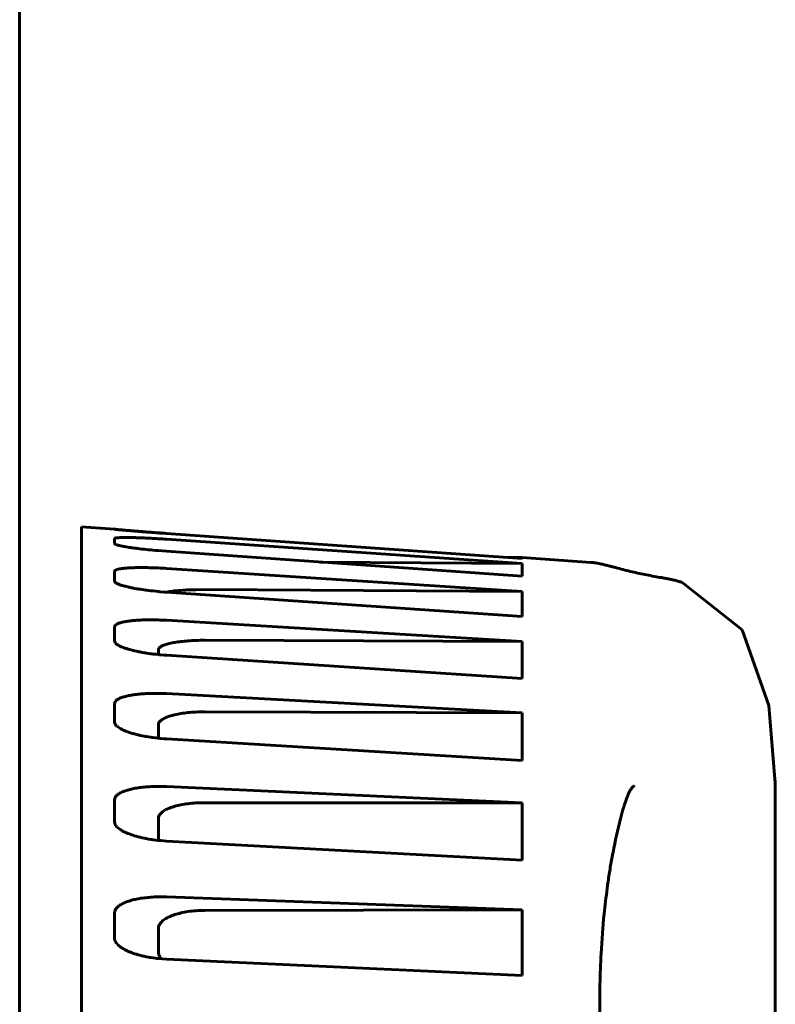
# Model space of a CAD drawing. Header units: millimetres. Extents: x 0 to 210, y 0 to 297.
# Tile 17 of 18: x 174 to 183, y 220 to 232. Entities that reach past the tile are written whole.
import ezdxf

# ---------------------------------------------------------------- set-up
doc = ezdxf.new("R2010")
doc.units = ezdxf.units.MM
doc.linetypes.add('K5LT_BASIC', pattern=[0])
doc.layers.add('Системный слой', color=7, linetype='Continuous')

# ---------------------------------------------------------------- blocks, each defined once
blk = doc.blocks.new('U7')
at = {"layer": 'Системный слой', "color": 150, "linetype": 'K5LT_BASIC', "lineweight": 60, "true_color": 0x0080ff}
for p, q in [((175.519, 224.909), (175.513, 224.908)), ((175.537, 224.912), (175.519, 224.909)), ((175.546, 224.914), (175.537, 224.912)), ((175.551, 224.914), (175.546, 224.914)), ((175.553, 224.915), (175.551, 224.914)), ((175.555, 224.915), (175.553, 224.915)), ((175.575, 224.918), (175.555, 224.915)), ((175.6, 224.921), (175.575, 224.918)), ((175.613, 224.923), (175.6, 224.921)), ((175.619, 224.924), (175.613, 224.923)), ((175.623, 224.924), (175.619, 224.924)), ((175.624, 224.924), (175.623, 224.924)), ((175.649, 224.927), (175.624, 224.924)), ((175.677, 224.929), (175.649, 224.927)), ((175.691, 224.93), (175.677, 224.929)), ((175.699, 224.931), (175.691, 224.93)), ((175.702, 224.931), (175.699, 224.931)), ((175.704, 224.931), (175.702, 224.931)), ((175.732, 224.933), (175.704, 224.931)), ((175.764, 224.935), (175.732, 224.933)), ((175.78, 224.936), (175.764, 224.935)), ((175.788, 224.936), (175.78, 224.936)), ((175.793, 224.937), (175.788, 224.936)), ((175.795, 224.937), (175.793, 224.937)), ((175.827, 224.938), (175.795, 224.937)), ((175.863, 224.939), (175.827, 224.938)), ((175.881, 224.94), (175.863, 224.939)), ((175.89, 224.94), (175.881, 224.94)), ((175.895, 224.94), (175.89, 224.94)), ((175.897, 224.94), (175.895, 224.94)), ((176.014, 224.941), (175.897, 224.94))]:
    blk.add_line(p, q, dxfattribs=at)
blk = doc.blocks.new('U9')
at = {"layer": 'Системный слой', "color": 150, "linetype": 'K5LT_BASIC', "lineweight": 60, "true_color": 0x0080ff}
for p, q in [((175.413, 220.235), (175.417, 220.207)), ((175.417, 220.207), (175.423, 220.192)), ((175.423, 220.192), (175.423, 220.191)), ((175.423, 220.191), (175.424, 220.189)), ((175.424, 220.189), (175.426, 220.186)), ((175.426, 220.186), (175.43, 220.179)), ((175.43, 220.179), (175.439, 220.165)), ((175.439, 220.165), (175.448, 220.153))]:
    blk.add_line(p, q, dxfattribs=at)
blk = doc.blocks.new('U11')
at = {"layer": 'Системный слой', "color": 150, "linetype": 'K5LT_BASIC', "lineweight": 60, "true_color": 0x0080ff}
for p, q in [((174.845, 225.537), (174.844, 225.539)), ((174.847, 225.535), (174.845, 225.537)), ((174.849, 225.533), (174.847, 225.535)), ((174.85, 225.532), (174.849, 225.533)), ((174.851, 225.532), (174.85, 225.532)), ((174.851, 225.531), (174.851, 225.532)), ((174.852, 225.531), (174.851, 225.531)), ((174.858, 225.528), (174.852, 225.531)), ((174.852, 225.531), (174.852, 225.531)), ((174.852, 225.531), (174.852, 225.531)), ((174.852, 225.531), (174.852, 225.531)), ((174.852, 225.531), (174.852, 225.531)), ((174.852, 225.531), (174.852, 225.531)), ((174.852, 225.531), (174.852, 225.531)), ((174.865, 225.525), (174.858, 225.528)), ((174.87, 225.523), (174.865, 225.525)), ((174.872, 225.523), (174.87, 225.523)), ((174.874, 225.522), (174.872, 225.523)), ((174.885, 225.519), (174.874, 225.522)), ((174.874, 225.522), (174.874, 225.522)), ((174.897, 225.515), (174.885, 225.519)), ((174.904, 225.514), (174.897, 225.515)), ((174.908, 225.513), (174.904, 225.514)), ((174.909, 225.512), (174.908, 225.513)), ((174.91, 225.512), (174.909, 225.512)), ((174.924, 225.509), (174.91, 225.512)), ((174.941, 225.506), (174.924, 225.509)), ((174.95, 225.504), (174.941, 225.506)), ((174.954, 225.503), (174.95, 225.504)), ((174.956, 225.502), (174.954, 225.503)), ((174.958, 225.502), (174.956, 225.502)), ((174.974, 225.499), (174.958, 225.502)), ((174.994, 225.496), (174.974, 225.499)), ((175.005, 225.494), (174.994, 225.496)), ((175.01, 225.493), (175.005, 225.494)), ((175.013, 225.493), (175.01, 225.493)), ((175.014, 225.492), (175.013, 225.493)), ((175.033, 225.489), (175.014, 225.492)), ((175.056, 225.486), (175.033, 225.489)), ((175.067, 225.484), (175.056, 225.486)), ((175.073, 225.483), (175.067, 225.484)), ((175.076, 225.483), (175.073, 225.483)), ((175.078, 225.483), (175.076, 225.483)), ((175.099, 225.48), (175.078, 225.483)), ((175.124, 225.477), (175.099, 225.48)), ((175.136, 225.475), (175.124, 225.477)), ((175.143, 225.474), (175.136, 225.475)), ((175.146, 225.474), (175.143, 225.474)), ((175.148, 225.473), (175.146, 225.474)), ((175.171, 225.471), (175.148, 225.473)), ((175.199, 225.467), (175.171, 225.471)), ((175.213, 225.466), (175.199, 225.467)), ((175.22, 225.465), (175.213, 225.466)), ((175.224, 225.464), (175.22, 225.465)), ((175.226, 225.464), (175.224, 225.464)), ((175.252, 225.461), (175.226, 225.464)), ((175.283, 225.458), (175.252, 225.461)), ((175.299, 225.457), (175.283, 225.458)), ((175.307, 225.456), (175.299, 225.457)), ((175.311, 225.455), (175.307, 225.456)), ((175.313, 225.455), (175.311, 225.455)), ((175.342, 225.452), (175.313, 225.455)), ((175.376, 225.449), (175.342, 225.452)), ((175.394, 225.448), (175.376, 225.449)), ((175.403, 225.447), (175.394, 225.448)), ((175.407, 225.447), (175.403, 225.447)), ((175.409, 225.447), (175.407, 225.447)), ((175.517, 225.438), (175.409, 225.447))]:
    blk.add_line(p, q, dxfattribs=at)
blk = doc.blocks.new('U12')
at = {"layer": 'Системный слой', "color": 150, "linetype": 'K5LT_BASIC', "lineweight": 60, "true_color": 0x0080ff}
blk.add_line((181.02, 225.294), (181.02, 225.294), dxfattribs=at)
blk.add_line((181.02, 225.294), (181.02, 225.294), dxfattribs=at)
blk.add_line((181.02, 225.294), (181.02, 225.294), dxfattribs=at)
blk = doc.blocks.new('U13')
at = {"layer": 'Системный слой', "color": 150, "linetype": 'K5LT_BASIC', "lineweight": 60, "true_color": 0x0080ff}
for p, q in [((174.844, 223.224), (174.852, 223.197)), ((174.852, 223.197), (174.852, 223.197)), ((174.852, 223.197), (174.853, 223.195)), ((174.853, 223.195), (174.855, 223.193)), ((174.855, 223.193), (174.858, 223.188)), ((174.858, 223.188), (174.866, 223.179)), ((174.866, 223.179), (174.875, 223.169)), ((174.875, 223.169), (174.876, 223.169)), ((174.876, 223.169), (174.877, 223.168)), ((174.877, 223.168), (174.88, 223.165)), ((174.88, 223.165), (174.886, 223.161)), ((174.886, 223.161), (174.898, 223.151)), ((174.898, 223.151), (174.911, 223.143)), ((174.911, 223.143), (174.912, 223.143)), ((174.912, 223.143), (174.914, 223.141)), ((174.914, 223.141), (174.918, 223.139)), ((174.918, 223.139), (174.926, 223.135)), ((174.926, 223.135), (174.942, 223.126)), ((174.942, 223.126), (174.957, 223.119)), ((174.957, 223.119), (174.958, 223.119)), ((174.958, 223.119), (174.958, 223.119)), ((174.958, 223.119), (174.958, 223.119)), ((174.958, 223.119), (174.958, 223.119)), ((174.958, 223.119), (174.958, 223.119)), ((174.958, 223.119), (174.959, 223.118)), ((174.959, 223.118), (174.959, 223.118)), ((174.959, 223.118), (174.96, 223.118)), ((174.96, 223.118), (174.963, 223.116)), ((174.963, 223.116), (174.968, 223.114)), ((174.968, 223.114), (174.978, 223.11)), ((174.978, 223.11), (174.998, 223.102)), ((174.998, 223.102), (175.015, 223.096)), ((175.015, 223.096), (175.017, 223.095)), ((175.017, 223.095), (175.02, 223.094)), ((175.02, 223.094), (175.025, 223.092)), ((175.025, 223.092), (175.036, 223.088)), ((175.036, 223.088), (175.059, 223.081)), ((175.059, 223.081), (175.079, 223.075)), ((175.079, 223.075), (175.081, 223.075)), ((175.081, 223.075), (175.084, 223.074)), ((175.084, 223.074), (175.09, 223.072)), ((175.09, 223.072), (175.102, 223.069)), ((175.102, 223.069), (175.127, 223.062)), ((175.127, 223.062), (175.149, 223.057)), ((175.149, 223.057), (175.151, 223.056)), ((175.151, 223.056), (175.154, 223.056)), ((175.154, 223.056), (175.161, 223.054)), ((175.161, 223.054), (175.175, 223.051)), ((175.175, 223.051), (175.202, 223.045)), ((175.202, 223.045), (175.228, 223.04)), ((175.228, 223.04), (175.229, 223.04)), ((175.229, 223.04), (175.233, 223.039)), ((175.233, 223.039), (175.241, 223.038)), ((175.241, 223.038), (175.255, 223.035)), ((175.255, 223.035), (175.286, 223.03)), ((175.286, 223.03), (175.315, 223.026)), ((175.315, 223.026), (175.317, 223.026)), ((175.317, 223.026), (175.321, 223.025)), ((175.321, 223.025), (175.329, 223.024)), ((175.329, 223.024), (175.346, 223.022)), ((175.346, 223.022), (175.38, 223.017)), ((175.38, 223.017), (175.411, 223.014)), ((175.411, 223.014), (175.414, 223.014)), ((175.414, 223.014), (175.418, 223.013)), ((175.418, 223.013), (175.427, 223.012)), ((175.427, 223.012), (175.446, 223.011)), ((175.446, 223.011), (175.483, 223.008)), ((175.483, 223.008), (175.517, 223.005))]:
    blk.add_line(p, q, dxfattribs=at)
blk = doc.blocks.new('U14')
at = {"layer": 'Системный слой', "color": 150, "linetype": 'K5LT_BASIC', "lineweight": 60, "true_color": 0x0080ff}
for p, q in [((182.2, 225.036), (182.982, 224.418)), ((182.982, 224.418), (183.33, 223.44)), ((183.33, 223.44), (183.413, 222.431))]:
    blk.add_line(p, q, dxfattribs=at)
blk = doc.blocks.new('U15')
at = {"layer": 'Системный слой', "color": 150, "linetype": 'K5LT_BASIC', "lineweight": 60, "true_color": 0x0080ff}
for p in [(181.02, 225.294), (181.019, 225.294)]:
    blk.add_line(p, (181.019, 225.294), dxfattribs=at)
blk = doc.blocks.new('U16')
at = {"layer": 'Системный слой', "color": 150, "linetype": 'K5LT_BASIC', "lineweight": 60, "true_color": 0x0080ff}
for p, q in [((174.844, 225.726), (174.413, 225.756)), ((181.02, 225.294), (180.132, 225.356))]:
    blk.add_line(p, q, dxfattribs=at)
blk = doc.blocks.new('U20')
at = {"layer": 'Системный слой', "color": 150, "linetype": 'K5LT_BASIC', "lineweight": 60, "true_color": 0x0080ff}
for p, q in [((175.414, 221.698), (175.413, 221.703)), ((175.414, 221.694), (175.414, 221.698)), ((175.415, 221.689), (175.414, 221.694))]:
    blk.add_line(p, q, dxfattribs=at)
blk = doc.blocks.new('U27')
at = {"layer": 'Системный слой', "color": 150, "linetype": 'K5LT_BASIC', "lineweight": 60, "true_color": 0x0080ff}
for p, q in [((183.413, 222.431), (183.413, 222.352)), ((183.413, 221.945), (183.413, 221.806))]:
    blk.add_line(p, q, dxfattribs=at)
blk = doc.blocks.new('U31')
at = {"layer": 'Системный слой', "color": 150, "linetype": 'K5LT_BASIC', "lineweight": 60, "true_color": 0x0080ff}
for p, q in [((174.844, 225.052), (174.847, 225.042)), ((174.847, 225.042), (174.852, 225.037)), ((174.852, 225.037), (174.852, 225.036)), ((174.852, 225.036), (174.853, 225.036)), ((174.853, 225.036), (174.854, 225.034)), ((174.854, 225.034), (174.858, 225.032)), ((174.858, 225.032), (174.865, 225.026)), ((174.865, 225.026), (174.873, 225.022)), ((174.873, 225.022), (174.874, 225.022)), ((174.874, 225.022), (174.874, 225.021)), ((174.874, 225.021), (174.875, 225.021)), ((174.875, 225.021), (174.875, 225.021)), ((174.875, 225.021), (174.876, 225.021)), ((174.876, 225.021), (174.876, 225.02)), ((174.876, 225.02), (174.878, 225.019)), ((174.878, 225.019), (174.881, 225.018)), ((174.881, 225.018), (174.888, 225.015)), ((174.888, 225.015), (174.902, 225.009)), ((174.902, 225.009), (174.911, 225.005)), ((174.911, 225.005), (174.912, 225.005)), ((174.912, 225.005), (174.914, 225.004)), ((174.914, 225.004), (174.918, 225.003)), ((174.918, 225.003), (174.926, 225)), ((174.926, 225), (174.942, 224.995)), ((174.942, 224.995), (174.959, 224.99)), ((174.959, 224.99), (174.96, 224.989)), ((174.96, 224.989), (174.962, 224.989)), ((174.962, 224.989), (174.967, 224.988)), ((174.967, 224.988), (174.977, 224.985)), ((174.977, 224.985), (174.997, 224.98)), ((174.997, 224.98), (175.015, 224.975)), ((175.015, 224.975), (175.017, 224.975)), ((175.017, 224.975), (175.02, 224.974)), ((175.02, 224.974), (175.025, 224.973)), ((175.025, 224.973), (175.036, 224.971)), ((175.036, 224.971), (175.059, 224.966)), ((175.059, 224.966), (175.079, 224.962)), ((175.079, 224.962), (175.081, 224.961)), ((175.081, 224.961), (175.084, 224.961)), ((175.084, 224.961), (175.09, 224.96)), ((175.09, 224.96), (175.102, 224.957)), ((175.102, 224.957), (175.127, 224.953)), ((175.127, 224.953), (175.149, 224.949)), ((175.149, 224.949), (175.151, 224.949)), ((175.151, 224.949), (175.154, 224.948)), ((175.154, 224.948), (175.161, 224.947)), ((175.161, 224.947), (175.175, 224.945)), ((175.175, 224.945), (175.203, 224.941)), ((175.203, 224.941), (175.228, 224.937)), ((175.228, 224.937), (175.229, 224.937)), ((175.229, 224.937), (175.233, 224.936)), ((175.233, 224.936), (175.241, 224.935)), ((175.241, 224.935), (175.256, 224.933)), ((175.256, 224.933), (175.286, 224.929)), ((175.286, 224.929), (175.315, 224.926)), ((175.315, 224.926), (175.317, 224.926)), ((175.317, 224.926), (175.321, 224.925)), ((175.321, 224.925), (175.329, 224.924)), ((175.329, 224.924), (175.346, 224.923)), ((175.346, 224.923), (175.38, 224.919)), ((175.38, 224.919), (175.411, 224.916)), ((175.411, 224.916), (175.414, 224.916)), ((175.414, 224.916), (175.418, 224.915)), ((175.418, 224.915), (175.427, 224.914)), ((175.427, 224.914), (175.446, 224.913)), ((175.446, 224.913), (175.483, 224.91)), ((175.483, 224.91), (175.517, 224.907))]:
    blk.add_line(p, q, dxfattribs=at)
blk = doc.blocks.new('U37')
at = {"layer": 'Системный слой', "color": 150, "linetype": 'K5LT_BASIC', "lineweight": 60, "true_color": 0x0080ff}
for p, q in [((174.845, 220.41), (174.844, 220.421)), ((174.848, 220.397), (174.845, 220.41)), ((174.85, 220.391), (174.848, 220.397)), ((174.851, 220.388), (174.85, 220.391)), ((174.851, 220.386), (174.851, 220.388)), ((174.852, 220.385), (174.851, 220.386)), ((174.857, 220.373), (174.852, 220.385)), ((174.865, 220.36), (174.857, 220.373)), ((174.87, 220.354), (174.865, 220.36)), ((174.872, 220.351), (174.87, 220.354)), ((174.874, 220.349), (174.872, 220.351)), ((174.885, 220.337), (174.874, 220.349)), ((174.874, 220.349), (174.874, 220.349)), ((174.897, 220.325), (174.885, 220.337)), ((174.904, 220.319), (174.897, 220.325)), ((174.908, 220.316), (174.904, 220.319)), ((174.909, 220.315), (174.908, 220.316)), ((174.91, 220.314), (174.909, 220.315)), ((174.924, 220.304), (174.91, 220.314)), ((174.941, 220.292), (174.924, 220.304)), ((174.95, 220.287), (174.941, 220.292)), ((174.954, 220.284), (174.95, 220.287)), ((174.957, 220.283), (174.954, 220.284)), ((174.958, 220.282), (174.957, 220.283)), ((174.98, 220.27), (174.958, 220.282)), ((174.997, 220.261), (174.98, 220.27)), ((175.006, 220.257), (174.997, 220.261)), ((175.011, 220.255), (175.006, 220.257)), ((175.013, 220.254), (175.011, 220.255)), ((175.014, 220.253), (175.013, 220.254)), ((175.046, 220.24), (175.014, 220.253)), ((175.062, 220.234), (175.046, 220.24)), ((175.07, 220.231), (175.062, 220.234)), ((175.075, 220.229), (175.07, 220.231)), ((175.077, 220.228), (175.075, 220.229)), ((175.078, 220.228), (175.077, 220.228)), ((175.102, 220.22), (175.078, 220.228)), ((175.107, 220.218), (175.102, 220.22)), ((175.128, 220.212), (175.107, 220.218)), ((175.138, 220.208), (175.128, 220.212)), ((175.144, 220.207), (175.138, 220.208)), ((175.147, 220.206), (175.144, 220.207)), ((175.148, 220.206), (175.147, 220.206)), ((175.172, 220.199), (175.148, 220.206)), ((175.199, 220.192), (175.172, 220.199)), ((175.213, 220.189), (175.199, 220.192)), ((175.22, 220.187), (175.213, 220.189)), ((175.224, 220.187), (175.22, 220.187)), ((175.226, 220.186), (175.224, 220.187)), ((175.253, 220.181), (175.226, 220.186)), ((175.283, 220.175), (175.253, 220.181)), ((175.299, 220.172), (175.283, 220.175)), ((175.307, 220.171), (175.299, 220.172)), ((175.311, 220.17), (175.307, 220.171)), ((175.313, 220.17), (175.311, 220.17)), ((175.343, 220.165), (175.313, 220.17)), ((175.376, 220.161), (175.343, 220.165)), ((175.394, 220.159), (175.376, 220.161)), ((175.403, 220.158), (175.394, 220.159)), ((175.407, 220.157), (175.403, 220.158)), ((175.409, 220.157), (175.407, 220.157)), ((175.517, 220.149), (175.409, 220.157))]:
    blk.add_line(p, q, dxfattribs=at)
blk = doc.blocks.new('U43')
at = {"layer": 'Системный слой', "color": 150, "linetype": 'K5LT_BASIC', "lineweight": 60, "true_color": 0x0080ff}
for p, q in [((174.844, 224.274), (174.851, 224.253)), ((174.851, 224.253), (174.852, 224.252)), ((174.852, 224.252), (174.852, 224.252)), ((174.852, 224.252), (174.853, 224.251)), ((174.853, 224.251), (174.855, 224.249)), ((174.855, 224.249), (174.858, 224.245)), ((174.858, 224.245), (174.866, 224.238)), ((174.866, 224.238), (174.875, 224.23)), ((174.875, 224.23), (174.876, 224.23)), ((174.876, 224.23), (174.877, 224.229)), ((174.877, 224.229), (174.88, 224.227)), ((174.88, 224.227), (174.885, 224.223)), ((174.885, 224.223), (174.897, 224.216)), ((174.897, 224.216), (174.908, 224.211)), ((174.908, 224.211), (174.911, 224.209)), ((174.911, 224.209), (174.912, 224.209)), ((174.912, 224.209), (174.913, 224.208)), ((174.913, 224.208), (174.915, 224.207)), ((174.915, 224.207), (174.92, 224.205)), ((174.92, 224.205), (174.929, 224.201)), ((174.929, 224.201), (174.948, 224.193)), ((174.948, 224.193), (174.959, 224.189)), ((174.959, 224.189), (174.96, 224.188)), ((174.96, 224.188), (174.962, 224.187)), ((174.962, 224.187), (174.967, 224.186)), ((174.967, 224.186), (174.977, 224.182)), ((174.977, 224.182), (174.997, 224.176)), ((174.997, 224.176), (175.015, 224.17)), ((175.015, 224.17), (175.017, 224.169)), ((175.017, 224.169), (175.02, 224.169)), ((175.02, 224.169), (175.025, 224.167)), ((175.025, 224.167), (175.036, 224.164)), ((175.036, 224.164), (175.059, 224.158)), ((175.059, 224.158), (175.079, 224.153)), ((175.079, 224.153), (175.081, 224.152)), ((175.081, 224.152), (175.084, 224.151)), ((175.084, 224.151), (175.09, 224.15)), ((175.09, 224.15), (175.102, 224.147)), ((175.102, 224.147), (175.127, 224.141)), ((175.127, 224.141), (175.149, 224.137)), ((175.149, 224.137), (175.151, 224.136)), ((175.151, 224.136), (175.154, 224.136)), ((175.154, 224.136), (175.161, 224.135)), ((175.161, 224.135), (175.175, 224.132)), ((175.175, 224.132), (175.202, 224.127)), ((175.202, 224.127), (175.228, 224.122)), ((175.228, 224.122), (175.229, 224.122)), ((175.229, 224.122), (175.233, 224.122)), ((175.233, 224.122), (175.241, 224.12)), ((175.241, 224.12), (175.256, 224.118)), ((175.256, 224.118), (175.286, 224.113)), ((175.286, 224.113), (175.315, 224.11)), ((175.315, 224.11), (175.317, 224.109)), ((175.317, 224.109), (175.321, 224.109)), ((175.321, 224.109), (175.329, 224.108)), ((175.329, 224.108), (175.346, 224.106)), ((175.346, 224.106), (175.38, 224.102)), ((175.38, 224.102), (175.411, 224.098)), ((175.411, 224.098), (175.414, 224.098)), ((175.414, 224.098), (175.418, 224.098)), ((175.418, 224.098), (175.427, 224.097)), ((175.427, 224.097), (175.446, 224.095)), ((175.446, 224.095), (175.483, 224.092)), ((175.483, 224.092), (175.517, 224.09))]:
    blk.add_line(p, q, dxfattribs=at)
blk = doc.blocks.new('U46')
at = {"layer": 'Системный слой', "color": 150, "linetype": 'K5LT_BASIC', "lineweight": 60, "true_color": 0x0080ff}
for p, q in [((181.019, 225.294), (181.019, 225.294)), ((181.019, 225.294), (181.02, 225.294)), ((181.02, 225.294), (181.02, 225.294))]:
    blk.add_line(p, q, dxfattribs=at)
blk = doc.blocks.new('U54')
at = {"layer": 'Системный слой', "color": 150, "linetype": 'K5LT_BASIC', "lineweight": 60, "true_color": 0x0080ff}
for p, q in [((174.844, 221.93), (174.852, 221.897)), ((174.852, 221.897), (174.852, 221.896)), ((174.852, 221.896), (174.853, 221.895)), ((174.853, 221.895), (174.855, 221.892)), ((174.855, 221.892), (174.858, 221.887)), ((174.858, 221.887), (174.866, 221.875)), ((174.866, 221.875), (174.875, 221.865)), ((174.875, 221.865), (174.876, 221.864)), ((174.876, 221.864), (174.877, 221.862)), ((174.877, 221.862), (174.88, 221.86)), ((174.88, 221.86), (174.886, 221.854)), ((174.886, 221.854), (174.898, 221.844)), ((174.898, 221.844), (174.911, 221.834)), ((174.911, 221.834), (174.912, 221.833)), ((174.912, 221.833), (174.914, 221.832)), ((174.914, 221.832), (174.918, 221.829)), ((174.918, 221.829), (174.926, 221.824)), ((174.926, 221.824), (174.942, 221.814)), ((174.942, 221.814), (174.959, 221.805)), ((174.959, 221.805), (174.96, 221.805)), ((174.96, 221.805), (174.962, 221.803)), ((174.962, 221.803), (174.967, 221.801)), ((174.967, 221.801), (174.977, 221.796)), ((174.977, 221.796), (174.997, 221.787)), ((174.997, 221.787), (175.015, 221.779)), ((175.015, 221.779), (175.016, 221.779)), ((175.016, 221.779), (175.017, 221.778)), ((175.017, 221.778), (175.021, 221.777)), ((175.021, 221.777), (175.022, 221.777)), ((175.022, 221.777), (175.079, 221.756)), ((175.079, 221.756), (175.081, 221.755)), ((175.081, 221.755), (175.083, 221.754)), ((175.083, 221.754), (175.089, 221.753)), ((175.089, 221.753), (175.101, 221.749)), ((175.101, 221.749), (175.125, 221.742)), ((175.125, 221.742), (175.149, 221.735)), ((175.149, 221.735), (175.151, 221.735)), ((175.151, 221.735), (175.154, 221.734)), ((175.154, 221.734), (175.161, 221.732)), ((175.161, 221.732), (175.175, 221.729)), ((175.175, 221.729), (175.202, 221.723)), ((175.202, 221.723), (175.228, 221.717)), ((175.228, 221.717), (175.229, 221.717)), ((175.229, 221.717), (175.233, 221.716)), ((175.233, 221.716), (175.241, 221.715)), ((175.241, 221.715), (175.255, 221.712)), ((175.255, 221.712), (175.286, 221.706)), ((175.286, 221.706), (175.315, 221.702)), ((175.315, 221.702), (175.317, 221.701)), ((175.317, 221.701), (175.321, 221.701)), ((175.321, 221.701), (175.329, 221.699)), ((175.329, 221.699), (175.346, 221.697)), ((175.346, 221.697), (175.38, 221.693)), ((175.38, 221.693), (175.411, 221.689)), ((175.411, 221.689), (175.414, 221.689)), ((175.414, 221.689), (175.418, 221.688)), ((175.418, 221.688), (175.427, 221.688)), ((175.427, 221.688), (175.445, 221.686)), ((175.445, 221.686), (175.483, 221.683)), ((175.483, 221.683), (175.517, 221.681))]:
    blk.add_line(p, q, dxfattribs=at)
blk = doc.blocks.new('U60')
at = {"layer": 'Системный слой', "color": 150, "linetype": 'K5LT_BASIC', "lineweight": 60, "true_color": 0x0080ff}
for p, q in [((183.413, 222.35), (183.413, 221.95)), ((183.413, 221.806), (183.413, 221.804))]:
    blk.add_line(p, q, dxfattribs=at)
blk = doc.blocks.new('U61')
at = {"layer": 'Системный слой', "color": 150, "linetype": 'K5LT_BASIC', "lineweight": 60, "true_color": 0x0080ff}
for p, q in [((174.849, 225.724), (174.852, 225.723)), ((174.852, 225.723), (174.852, 225.723)), ((174.852, 225.723), (174.853, 225.723)), ((174.853, 225.723), (174.854, 225.723)), ((174.854, 225.723), (174.856, 225.723)), ((174.856, 225.723), (174.86, 225.722)), ((174.86, 225.722), (174.872, 225.721)), ((174.872, 225.721), (174.875, 225.721)), ((174.875, 225.721), (174.876, 225.72)), ((174.876, 225.72), (174.877, 225.72)), ((174.877, 225.72), (174.88, 225.72)), ((174.88, 225.72), (174.886, 225.72)), ((174.886, 225.72), (174.898, 225.718)), ((174.898, 225.718), (174.911, 225.717)), ((174.911, 225.717), (174.912, 225.717)), ((174.912, 225.717), (174.914, 225.717)), ((174.914, 225.717), (174.918, 225.716)), ((174.918, 225.716), (174.926, 225.716)), ((174.926, 225.716), (174.942, 225.714)), ((174.942, 225.714), (174.959, 225.713)), ((174.959, 225.713), (174.96, 225.713)), ((174.96, 225.713), (174.962, 225.712)), ((174.962, 225.712), (174.967, 225.712)), ((174.967, 225.712), (174.977, 225.711)), ((174.977, 225.711), (174.997, 225.709)), ((174.997, 225.709), (175.015, 225.708)), ((175.015, 225.708), (175.017, 225.708)), ((175.017, 225.708), (175.02, 225.707)), ((175.02, 225.707), (175.025, 225.707)), ((175.025, 225.707), (175.036, 225.706)), ((175.036, 225.706), (175.059, 225.704)), ((175.059, 225.704), (175.079, 225.702)), ((175.079, 225.702), (175.081, 225.702)), ((175.081, 225.702), (175.084, 225.702)), ((175.084, 225.702), (175.09, 225.702)), ((175.09, 225.702), (175.102, 225.701)), ((175.102, 225.701), (175.127, 225.698)), ((175.127, 225.698), (175.149, 225.697)), ((175.149, 225.697), (175.151, 225.697)), ((175.151, 225.697), (175.154, 225.696)), ((175.154, 225.696), (175.161, 225.696)), ((175.161, 225.696), (175.175, 225.695)), ((175.175, 225.695), (175.203, 225.692)), ((175.203, 225.692), (175.228, 225.69)), ((175.228, 225.69), (175.229, 225.69)), ((175.229, 225.69), (175.233, 225.69)), ((175.233, 225.69), (175.241, 225.689)), ((175.241, 225.689), (175.256, 225.688)), ((175.256, 225.688), (175.286, 225.686)), ((175.286, 225.686), (175.315, 225.684)), ((175.315, 225.684), (175.317, 225.684)), ((175.317, 225.684), (175.321, 225.683)), ((175.321, 225.683), (175.329, 225.683)), ((175.329, 225.683), (175.346, 225.681)), ((175.346, 225.681), (175.38, 225.679)), ((175.38, 225.679), (175.411, 225.677)), ((175.411, 225.677), (175.414, 225.676)), ((175.414, 225.676), (175.418, 225.676)), ((175.418, 225.676), (175.427, 225.675)), ((175.427, 225.675), (175.446, 225.674)), ((175.446, 225.674), (175.483, 225.671)), ((175.483, 225.671), (175.517, 225.669))]:
    blk.add_line(p, q, dxfattribs=at)

msp = doc.modelspace()

# ---------------------------------------------------------------- linework, layer by layer
at = {"layer": 'Системный слой', "color": 150, "linetype": 'K5LT_BASIC', "lineweight": 60, "true_color": 0x0080ff}
for p, q in [((173.613, 251.412), (173.613, 162.756)), ((174.413, 200.756), (174.413, 225.756)), ((174.844, 225.726), (174.844, 225.724)), ((174.849, 225.724), (174.844, 225.726)), ((179.946, 225.358), (175.517, 225.669)), ((175.517, 225.669), (180.132, 225.345)), ((174.844, 225.603), (174.844, 225.539)), ((180.132, 225.278), (175.517, 225.594)), ((175.517, 225.438), (180.132, 225.114)), ((180.132, 225.356), (179.946, 225.358)), ((180.132, 225.345), (180.132, 225.356)), ((177.504, 225.299), (180.132, 225.278)), ((180.132, 225.114), (180.132, 225.278)), ((174.844, 225.177), (174.844, 225.052)), ((180.132, 224.916), (175.517, 225.216)), ((174.873, 225.022), (174.873, 225.022)), ((180.132, 224.591), (175.517, 224.907)), ((176.014, 224.941), (180.132, 224.916)), ((180.132, 224.916), (180.132, 224.591)), ((174.844, 224.274), (174.844, 224.457)), ((175.517, 224.543), (180.132, 224.266)), ((174.908, 224.21), (174.908, 224.211)), ((174.908, 224.211), (174.908, 224.21)), ((180.132, 224.266), (176.014, 224.284)), ((180.132, 224.266), (180.132, 223.788)), ((175.413, 224.161), (175.413, 224.098)), ((180.132, 223.788), (175.517, 224.09)), ((175.517, 223.592), (180.132, 223.345)), ((174.844, 223.224), (174.844, 223.462)), ((180.132, 223.345), (176.014, 223.355)), ((180.132, 223.345), (180.132, 222.727)), ((175.413, 223.192), (175.413, 223.014)), ((174.957, 223.119), (174.958, 223.119)), ((180.132, 222.727), (175.517, 223.005)), ((183.413, 222.429), (183.413, 222.431)), ((183.413, 222.429), (183.413, 222.429)), ((183.413, 222.429), (183.413, 222.35)), ((175.517, 222.386), (180.132, 222.176)), ((183.413, 222.364), (183.413, 222.35)), ((174.844, 221.93), (174.844, 222.216)), ((180.132, 222.176), (176.014, 222.178)), ((180.132, 222.176), (180.132, 221.432)), ((183.412, 222.064), (183.412, 222.063)), ((175.413, 221.978), (175.413, 221.703)), ((183.413, 221.958), (183.413, 221.943)), ((183.413, 221.804), (183.413, 221.943)), ((175.022, 221.777), (175.025, 221.775)), ((183.413, 221.804), (183.413, 221.806)), ((183.413, 217.177), (183.413, 221.804)), ((180.132, 221.432), (175.517, 221.681)), ((175.517, 220.956), (180.132, 220.788)), ((180.132, 220.788), (176.014, 220.782)), ((180.132, 220.788), (180.132, 219.936)), ((174.844, 220.748), (174.844, 220.421)), ((175.413, 220.235), (175.413, 220.549)), ((175.106, 220.218), (175.102, 220.22)), ((175.517, 220.149), (180.132, 219.936))]:
    msp.add_line(p, q, dxfattribs=at)
for centre, major_axis, ratio, start_param, end_param in [((181.892, 224.8), (0.049, 0.296), 0.522556, 0.000017, 0.000024), ((183.262, 222.061), (-0.15, -0.002), 0.241339, 3.135711, 3.141698)]:
    msp.add_ellipse(centre, major_axis=major_axis, ratio=ratio, start_param=start_param, end_param=end_param, dxfattribs=at)
for points in [[(175.517, 225.669), (175.48, 225.672), (175.409, 225.677), (175.312, 225.684), (175.225, 225.691), (175.147, 225.697), (175.077, 225.703), (175.014, 225.708), (174.957, 225.713), (174.909, 225.717), (174.873, 225.721), (174.849, 225.723), (174.844, 225.724), (174.844, 225.724)], [(174.844, 225.603), (174.844, 225.605), (174.849, 225.608), (174.873, 225.613), (174.909, 225.615), (174.957, 225.617), (175.014, 225.617), (175.077, 225.616), (175.147, 225.614), (175.225, 225.611), (175.312, 225.607), (175.409, 225.601), (175.48, 225.597), (175.517, 225.594)], [(174.844, 225.177), (174.844, 225.181), (174.849, 225.189), (174.873, 225.201), (174.909, 225.209), (174.957, 225.217), (175.014, 225.222), (175.077, 225.225), (175.147, 225.227), (175.225, 225.227), (175.312, 225.225), (175.409, 225.222), (175.48, 225.218), (175.517, 225.216)], [(175.517, 224.543), (175.48, 224.545), (175.409, 224.548), (175.312, 224.549), (175.225, 224.548), (175.147, 224.545), (175.077, 224.539), (175.014, 224.532), (174.957, 224.522), (174.909, 224.509), (174.873, 224.494), (174.849, 224.476), (174.844, 224.464), (174.844, 224.457)], [(175.413, 224.161), (175.413, 224.169), (175.419, 224.184), (175.448, 224.206), (175.493, 224.225), (175.554, 224.243), (175.624, 224.257), (175.703, 224.268), (175.794, 224.277), (175.897, 224.283), (175.974, 224.284), (176.014, 224.284)], [(175.517, 223.592), (175.48, 223.594), (175.409, 223.596), (175.312, 223.595), (175.225, 223.592), (175.147, 223.585), (175.077, 223.576), (175.014, 223.564), (174.957, 223.549), (174.909, 223.532), (174.873, 223.511), (174.849, 223.487), (174.844, 223.471), (174.844, 223.462)], [(175.413, 223.192), (175.413, 223.202), (175.419, 223.221), (175.448, 223.25), (175.493, 223.276), (175.554, 223.3), (175.624, 223.318), (175.703, 223.334), (175.794, 223.346), (175.897, 223.354), (175.974, 223.356), (176.014, 223.355)], [(183.412, 222.465), (183.413, 222.448), (183.413, 222.415), (183.413, 222.381), (183.413, 222.364)], [(175.517, 222.386), (175.48, 222.388), (175.409, 222.389), (175.312, 222.387), (175.225, 222.38), (175.147, 222.371), (175.077, 222.358), (175.014, 222.343), (174.957, 222.324), (174.909, 222.301), (174.873, 222.275), (174.849, 222.246), (174.844, 222.226), (174.844, 222.216)], [(175.413, 221.978), (175.413, 221.99), (175.419, 222.013), (175.448, 222.049), (175.493, 222.081), (175.554, 222.109), (175.624, 222.132), (175.703, 222.151), (175.794, 222.166), (175.897, 222.176), (175.974, 222.178), (176.014, 222.178)], [(183.412, 222.063), (183.413, 222.046), (183.413, 222.011), (183.413, 221.976), (183.413, 221.958)], [(175.517, 220.956), (175.48, 220.957), (175.409, 220.958), (175.312, 220.953), (175.225, 220.944), (175.147, 220.932), (175.077, 220.917), (175.014, 220.898), (174.957, 220.875), (174.909, 220.848), (174.873, 220.818), (174.849, 220.783), (174.844, 220.76), (174.844, 220.748)], [(175.413, 220.549), (175.413, 220.563), (175.419, 220.59), (175.448, 220.631), (175.493, 220.668), (175.554, 220.7), (175.624, 220.727), (175.703, 220.749), (175.794, 220.767), (175.897, 220.778), (175.974, 220.782), (176.014, 220.782)]]:
    msp.add_open_spline(points, degree=3, dxfattribs=at)
for points, knots in [([(181.02, 225.294), (181.042, 225.293), (181.064, 225.29), (181.098, 225.285), (181.111, 225.282), (181.135, 225.278), (181.146, 225.275), (181.176, 225.269), (181.194, 225.264), (181.23, 225.256), (181.247, 225.251), (181.279, 225.243), (181.293, 225.239), (181.328, 225.23), (181.349, 225.224), (181.4, 225.211), (181.43, 225.203), (181.492, 225.188), (181.524, 225.18), (181.587, 225.165), (181.619, 225.158), (181.682, 225.145), (181.713, 225.138), (181.776, 225.125), (181.809, 225.119), (181.874, 225.107), (181.907, 225.101), (181.941, 225.096)], [0, 0, 0, 0, 2.259489, 2.259489, 3.617941, 3.617941, 4.823011, 4.823011, 6.707281, 6.707281, 8.372587, 8.372587, 9.609137, 9.609137, 11.320606, 11.320606, 13.413192, 13.413192, 15.29637, 15.29637, 16.924454, 16.924454, 18.360375, 18.360375, 19.727157, 19.727157, 21, 21, 21, 21]), ([(181.941, 225.096), (181.958, 225.093), (181.975, 225.09), (181.999, 225.085), (182.006, 225.084), (182.019, 225.081), (182.025, 225.08), (182.039, 225.077), (182.048, 225.075), (182.074, 225.07), (182.091, 225.066), (182.126, 225.057), (182.143, 225.052), (182.174, 225.044), (182.187, 225.04), (182.2, 225.036)], [0, 0, 0, 0, 2.8, 2.8, 3.999844, 3.999844, 4.912571, 4.912571, 6.373122, 6.373122, 9.111642, 9.111642, 11.911642, 11.911642, 14, 14, 14, 14]), ([(181.511, 222.297), (181.504, 222.279), (181.496, 222.261), (181.482, 222.225), (181.476, 222.207), (181.466, 222.179), (181.463, 222.169), (181.457, 222.154), (181.456, 222.148), (181.452, 222.137), (181.45, 222.13), (181.444, 222.112), (181.441, 222.1), (181.431, 222.066), (181.424, 222.043), (181.418, 222.021)], [0, 0, 0, 0, 3, 3, 6, 6, 7.601927, 7.601927, 8.501118, 8.501118, 9.528798, 9.528798, 11.455668, 11.455668, 15, 15, 15, 15]), ([(181.584, 222.395), (181.583, 222.395), (181.582, 222.394), (181.578, 222.392), (181.576, 222.391), (181.571, 222.387), (181.568, 222.385), (181.562, 222.379), (181.558, 222.375), (181.552, 222.368), (181.549, 222.364), (181.541, 222.353), (181.536, 222.346), (181.526, 222.328), (181.52, 222.317), (181.514, 222.304), (181.514, 222.304), (181.513, 222.302), (181.512, 222.299), (181.511, 222.297)], [6.354659, 6.354659, 6.354659, 6.354659, 7.033446, 7.033446, 8.712533, 8.712533, 10.331419, 10.331419, 11.910425, 11.910425, 13.097739, 13.097739, 14.843689, 14.843689, 16.66144, 16.66144, 16.664087, 16.664087, 17, 17, 17, 17]), ([(181.418, 222.021), (181.382, 221.882), (181.349, 221.738), (181.312, 221.551), (181.305, 221.514), (181.292, 221.446), (181.287, 221.416), (181.276, 221.356), (181.271, 221.325), (181.256, 221.235), (181.247, 221.173), (181.236, 221.096), (181.234, 221.081), (181.232, 221.065), (181.232, 221.065), (181.219, 220.955), (181.204, 220.847), (181.176, 220.568), (181.163, 220.398), (181.147, 220.091), (181.143, 219.955), (181.137, 219.761), (181.138, 219.699), (181.136, 219.619), (181.137, 219.598), (181.137, 219.576)], [0, 0, 0, 0, 4.8, 4.8, 5.994563, 5.994563, 6.942419, 6.942419, 7.882753, 7.882753, 9.748374, 9.748374, 10.208064, 10.208064, 10.212324, 10.212324, 13.449525, 13.449525, 18.249525, 18.249525, 21.864956, 21.864956, 23.442546, 23.442546, 24, 24, 24, 24]), ([(181.424, 216.572), (181.421, 216.585), (181.419, 216.598), (181.385, 216.808), (181.351, 217.007), (181.314, 217.255), (181.307, 217.307), (181.295, 217.391), (181.291, 217.423), (181.286, 217.462), (181.285, 217.47), (181.279, 217.517), (181.274, 217.555), (181.266, 217.614), (181.264, 217.635), (181.255, 217.711), (181.248, 217.768), (181.237, 217.864), (181.232, 217.903), (181.217, 218.051), (181.206, 218.159), (181.179, 218.466), (181.165, 218.663), (181.143, 219.102), (181.137, 219.342), (181.137, 219.576)], [0, 0, 0, 0, 0.29235, 0.29235, 4.8, 4.8, 6.006653, 6.006653, 6.739993, 6.739993, 6.919461, 6.919461, 7.825024, 7.825024, 8.296975, 8.296975, 9.621661, 9.621661, 10.556978, 10.556978, 13.128004, 13.128004, 17.928004, 17.928004, 24, 24, 24, 24])]:
    msp.add_open_spline(points, degree=3, knots=knots, dxfattribs=at)

# ---------------------------------------------------------------- block references
at = {"layer": 'Системный слой'}
for name in ['U16', 'U61', 'U11', 'U15', 'U46', 'U12', 'U31', 'U14', 'U7', 'U43', 'U13', 'U27', 'U60', 'U54', 'U20', 'U37', 'U9']:
    msp.add_blockref(name, (0, 0), dxfattribs=at)

doc.saveas('drawing.dxf')
